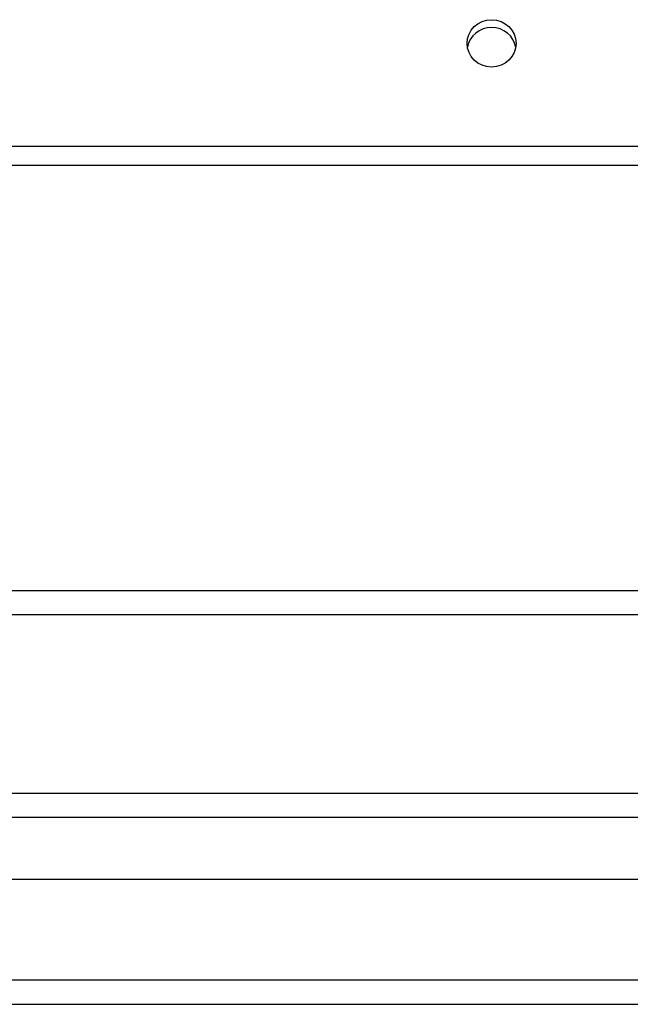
# Model space of a CAD drawing. Header units: inches. Extents: x 48.1 to 120.1, y 31.5 to 55.7.
# Tile 21 of 82: x 71.6 to 74.1, y 32.6 to 36.6. Entities that reach past the tile are written whole.
import ezdxf

# ---------------------------------------------------------------- set-up
doc = ezdxf.new("R2010")
doc.units = ezdxf.units.IN
doc.header["$MEASUREMENT"] = 0
doc.layers.add('Visible Edges(ANSI)', color=7, linetype='Continuous', lineweight=25)
doc.layers.add('Visible Tangent Edges(ANSI)', color=7, linetype='Continuous', lineweight=25)

msp = doc.modelspace()

# ---------------------------------------------------------------- linework, layer by layer
at = {"layer": 'Visible Edges(ANSI)'}
for p, q in [((118.5538, 36.0434), (64.5538, 36.0434)), ((69.1788, 34.201), (113.9288, 34.201)), ((48.951, 33.4672), (119.1567, 33.4672)), ((119.3452, 33.1128), (48.7625, 33.1128)), ((48.1528, 32.601), (119.9548, 32.601))]:
    msp.add_line(p, q, dxfattribs=at)
msp.add_ellipse((73.5538, 36.5449), major_axis=(-0.1005, 0), ratio=0.966998, dxfattribs=at)
msp.add_ellipse((73.5538, 36.513), major_axis=(0.1005, 0), ratio=0.966998, start_param=0.164597, end_param=2.976995, dxfattribs=at)
at = {"layer": 'Visible Tangent Edges(ANSI)'}
for p, q in [((118.5538, 36.1218), (64.5538, 36.1218)), ((69.1788, 34.3), (113.9288, 34.3)), ((119.2867, 33.3682), (48.821, 33.3682)), ((119.9548, 32.7), (48.1528, 32.7))]:
    msp.add_line(p, q, dxfattribs=at)

doc.saveas('drawing.dxf')
